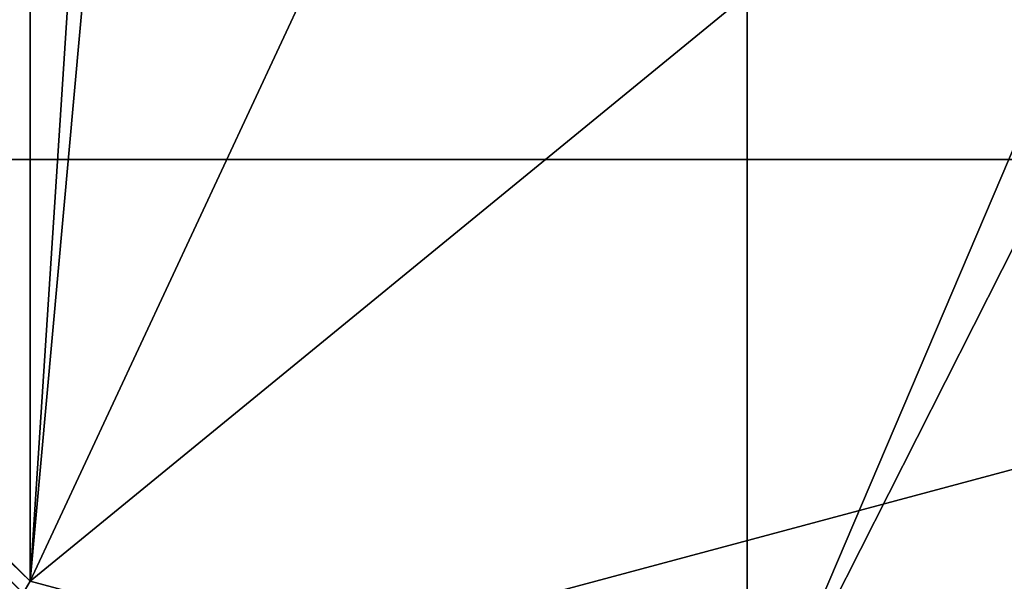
# Model space of a CAD drawing. Header units: millimetres. Extents: x -78 to 78, y -78 to 168.
# Tile 9 of 32: x -11 to 4, y 2 to 10. Entities that reach past the tile are written whole.
import ezdxf

# ---------------------------------------------------------------- set-up
doc = ezdxf.new("R2010")
doc.units = ezdxf.units.MM
doc.header["$LTSCALE"] = 65.185185
for name, color, linetype in [('106', 7, 'CONTINUOUS'), ('114', 7, 'CONTINUOUS'), ('80', 7, 'CONTINUOUS'), ('88', 7, 'CONTINUOUS'), ('96', 7, 'CONTINUOUS')]:
    doc.layers.add(name, color=color, linetype=linetype)

msp = doc.modelspace()

# ---------------------------------------------------------------- linework, layer by layer
at = {"layer": '106', "linetype": 'CONTINUOUS'}
for points in [[(-18.013, 30.4, 40), (-10.4, 38.013, 40), (-18.013, 9.6, 40), (-18.013, 30.4, 40)], [(-18.013, 9.6, 40), (-10.4, 38.013, 40), (-10.4, 1.987, 40), (-18.013, 9.6, 40)], [(-10.4, 1.987, 40), (-10.4, 38.013, 40), (-9.035, 22.936, 40), (-10.4, 1.987, 40)], [(-9.035, 17.064, 40), (-10.4, 1.987, 40), (-9.035, 22.936, 40), (-9.035, 17.064, 40)], [(-5.584, 12.314, 40), (-10.4, 1.987, 40), (-9.035, 17.064, 40), (-5.584, 12.314, 40)], [(10.4, 1.987, 40), (0, -0.8, 40), (9.035, 17.064, 40), (10.4, 1.987, 40)], [(9.035, 17.064, 40), (0, -0.8, 40), (5.584, 12.314, 40), (9.035, 17.064, 40)], [(0, 10.5, 40), (-10.4, 1.987, 40), (-5.584, 12.314, 40), (0, 10.5, 40)], [(5.584, 12.314, 40), (0, -0.8, 40), (0, 10.5, 40), (5.584, 12.314, 40)], [(0, -0.8, 40), (-10.4, 1.987, 40), (0, 10.5, 40), (0, -0.8, 40)]]:
    msp.add_3dface(points, dxfattribs=at)
at = {"layer": '114', "linetype": 'CONTINUOUS'}
for points in [[(-18.186, 9.5, 39.8), (-18.013, 9.6, 40), (-10.4, 1.987, 40), (-18.186, 9.5, 39.8)], [(-10.5, 1.814, 39.8), (-18.186, 9.5, 39.8), (-10.4, 1.987, 40), (-10.5, 1.814, 39.8)], [(0, -0.8, 40), (-10.5, 1.814, 39.8), (-10.4, 1.987, 40), (0, -0.8, 40)]]:
    msp.add_3dface(points, dxfattribs=at)
at = {"layer": '80', "linetype": 'CONTINUOUS'}
for points in [[(-20.611, 8.1, 58), (23.8, 20, 58), (-23.8, 20, 58), (-20.611, 8.1, 58)], [(20.611, 8.1, 58), (23.8, 20, 58), (-20.611, 8.1, 58), (20.611, 8.1, 58)], [(-11.9, -0.611, 58), (20.611, 8.1, 58), (-20.611, 8.1, 58), (-11.9, -0.611, 58)], [(11.9, -0.611, 58), (20.611, 8.1, 58), (-11.9, -0.611, 58), (11.9, -0.611, 58)]]:
    msp.add_3dface(points, dxfattribs=at)
at = {"layer": '88', "linetype": 'CONTINUOUS'}
for points in [[(-18.186, 9.5, 39.8), (-10.5, 1.814, 39.8), (-18.186, 9.5, 18.2), (-18.186, 9.5, 39.8)], [(-18.186, 9.5, 18.2), (-10.5, 1.814, 39.8), (-10.5, 1.814, 18.2), (-18.186, 9.5, 18.2)]]:
    msp.add_3dface(points, dxfattribs=at)
at = {"layer": '96', "linetype": 'CONTINUOUS'}
for points in [[(-18.36, 9.4, 18), (-18.186, 9.5, 18.2), (-10.5, 1.814, 18.2), (-18.36, 9.4, 18)], [(-10.6, 1.64, 18), (-18.36, 9.4, 18), (-10.5, 1.814, 18.2), (-10.6, 1.64, 18)]]:
    msp.add_3dface(points, dxfattribs=at)

doc.saveas('drawing.dxf')
